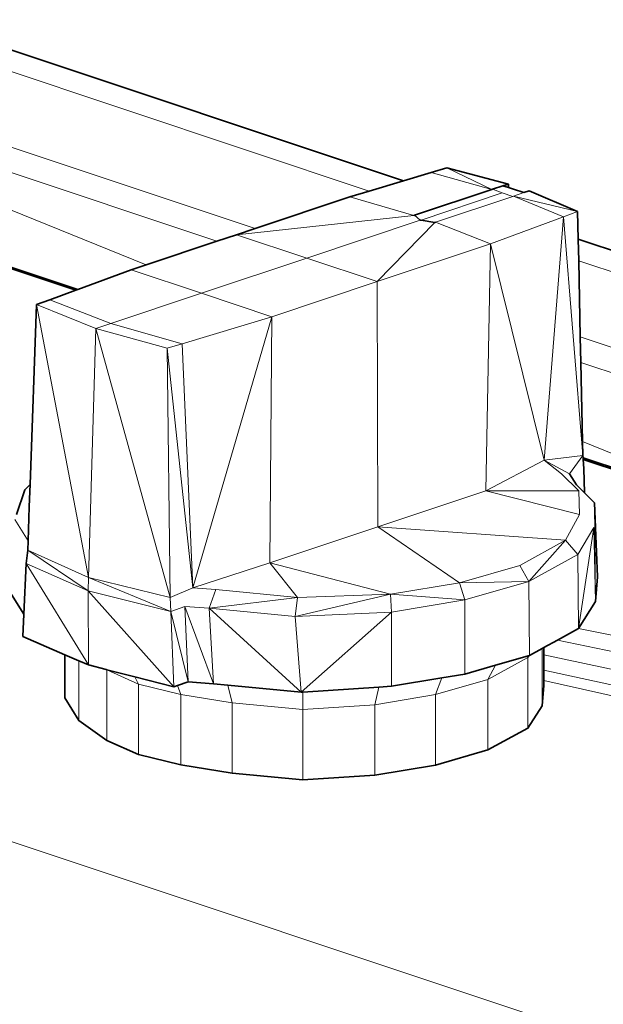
# Model space of a CAD drawing. Header units: inches. Extents: x 0 to 12.9, y 0 to 8.3.
# Tile 49 of 74: x 8.152 to 8.316, y 1.883 to 2.16. Entities that reach past the tile are written whole.
import ezdxf

# ---------------------------------------------------------------- set-up
doc = ezdxf.new("R2010")
doc.units = ezdxf.units.IN
doc.header["$MEASUREMENT"] = 0
doc.layers.add('Default', color=7, linetype='Continuous')

# ---------------------------------------------------------------- blocks, each defined once
blk = doc.blocks.new('MODEL_3')
at = {"lineweight": 0}
for p, q in [((8.43242, 1.83501), (7.45661, 2.15997)), ((7.45661, 2.15997), (8.43242, 1.83501)), ((8.26011, 2.11471), (8.14156, 2.15422)), ((8.14156, 2.15422), (8.26011, 2.11471)), ((8.25048, 2.11184), (8.1417, 2.14809)), ((8.1417, 2.14809), (8.25048, 2.11184)), ((8.21843, 2.10132), (8.14215, 2.12674)), ((8.14215, 2.12674), (8.21843, 2.10132)), ((8.20768, 2.09773), (8.1423, 2.11953)), ((8.1423, 2.11953), (8.20768, 2.09773)), ((8.26787, 2.11701), (8.26011, 2.11471)), ((8.26011, 2.11471), (8.26787, 2.11701)), ((8.27226, 2.11836), (8.26787, 2.11701)), ((8.26787, 2.11701), (8.27226, 2.11836)), ((8.28493, 2.1123), (8.26787, 2.11701)), ((8.26787, 2.11701), (8.28493, 2.1123)), ((8.28959, 2.11381), (8.27226, 2.11836)), ((8.28493, 2.1123), (8.27226, 2.11836)), ((8.27226, 2.11836), (8.28959, 2.11381)), ((8.27226, 2.11836), (8.28493, 2.1123)), ((8.26011, 2.11471), (8.25048, 2.11184)), ((8.25048, 2.11184), (8.26011, 2.11471)), ((8.28805, 2.11334), (8.28511, 2.11232)), ((8.28959, 2.11381), (8.28805, 2.11334)), ((8.28962, 2.11281), (8.28959, 2.11381)), ((8.25048, 2.11184), (8.24499, 2.1102)), ((8.24499, 2.1102), (8.25048, 2.11184)), ((8.2632, 2.10503), (8.28493, 2.1123)), ((8.28493, 2.1123), (8.2632, 2.10503)), ((8.26506, 2.10364), (8.28785, 2.11132)), ((8.28785, 2.11132), (8.26506, 2.10364)), ((8.29077, 2.11035), (8.26907, 2.10308)), ((8.26907, 2.10308), (8.29077, 2.11035)), ((8.28511, 2.11232), (8.28493, 2.1123)), ((8.28493, 2.1123), (8.28511, 2.11232)), ((8.28511, 2.11232), (8.28785, 2.11132)), ((8.28785, 2.11132), (8.29077, 2.11035)), ((8.29096, 2.11237), (8.28962, 2.11281)), ((8.29077, 2.11035), (8.29096, 2.11037)), ((8.29387, 2.1114), (8.29096, 2.11237)), ((8.29096, 2.11037), (8.29387, 2.1114)), ((8.30902, 2.1061), (8.29096, 2.11037)), ((8.29096, 2.11037), (8.30504, 2.10462)), ((8.29096, 2.11037), (8.30902, 2.1061)), ((8.30504, 2.10462), (8.29096, 2.11037)), ((8.2954, 2.11187), (8.29387, 2.1114)), ((8.29387, 2.1114), (8.2954, 2.11187)), ((8.30902, 2.1061), (8.2954, 2.11187)), ((8.2954, 2.11187), (8.30902, 2.1061)), ((8.1878, 2.09112), (8.14251, 2.10946)), ((8.14251, 2.10946), (8.1878, 2.09112)), ((8.24499, 2.1102), (8.21843, 2.10132)), ((8.21843, 2.10132), (8.24499, 2.1102)), ((8.26302, 2.10501), (8.24499, 2.1102)), ((8.24499, 2.1102), (8.26302, 2.10501)), ((8.2132, 2.09957), (8.26302, 2.10501)), ((8.26302, 2.10501), (8.2132, 2.09957)), ((8.26302, 2.10501), (8.2632, 2.10503)), ((8.2632, 2.10503), (8.26302, 2.10501)), ((8.2632, 2.10503), (8.26481, 2.10365)), ((8.26481, 2.10365), (8.2632, 2.10503)), ((8.30902, 2.1061), (8.30504, 2.10462)), ((8.30504, 2.10462), (8.30902, 2.1061)), ((8.30919, 2.09835), (8.30902, 2.1061)), ((8.30902, 2.1061), (8.30919, 2.09835)), ((8.26481, 2.10365), (8.23297, 2.09298)), ((8.23297, 2.09298), (8.26481, 2.10365)), ((8.26889, 2.10305), (8.25273, 2.08639)), ((8.25273, 2.08639), (8.26889, 2.10305)), ((8.26481, 2.10365), (8.26506, 2.10364)), ((8.26506, 2.10364), (8.26481, 2.10365)), ((8.26506, 2.10364), (8.26889, 2.10305)), ((8.26889, 2.10305), (8.26506, 2.10364)), ((8.26907, 2.10308), (8.26889, 2.10305)), ((8.26889, 2.10305), (8.26907, 2.10308)), ((8.28453, 2.09703), (8.26907, 2.10308)), ((8.26907, 2.10308), (8.28453, 2.09703)), ((8.30504, 2.10462), (8.28453, 2.09703)), ((8.28453, 2.09703), (8.30504, 2.10462)), ((8.30504, 2.10462), (8.29962, 2.03625)), ((8.29962, 2.03625), (8.30504, 2.10462)), ((8.31048, 2.03757), (8.30504, 2.10462)), ((8.30504, 2.10462), (8.31048, 2.03757)), ((8.20768, 2.09773), (8.2132, 2.09957)), ((8.2132, 2.09957), (8.20768, 2.09773)), ((8.21843, 2.10132), (8.2132, 2.09957)), ((8.2132, 2.09957), (8.21843, 2.10132)), ((8.2132, 2.09957), (8.23297, 2.09298)), ((8.23297, 2.09298), (8.2132, 2.09957)), ((8.1878, 2.09112), (8.20768, 2.09773)), ((8.20768, 2.09773), (8.1878, 2.09112)), ((8.25273, 2.08639), (8.28453, 2.09703)), ((8.28453, 2.09703), (8.25273, 2.08639)), ((8.28453, 2.09703), (8.2832, 2.02762)), ((8.2832, 2.02762), (8.28453, 2.09703)), ((8.28453, 2.09703), (8.29962, 2.03625)), ((8.29962, 2.03625), (8.28453, 2.09703)), ((8.4252, 2.05967), (8.30919, 2.09835)), ((8.30919, 2.09835), (8.30932, 2.09223)), ((8.30932, 2.09223), (8.30919, 2.09835)), ((8.30919, 2.09835), (8.4252, 2.05967)), ((8.16857, 2.0842), (8.14291, 2.09276)), ((8.14291, 2.09276), (8.16857, 2.0842)), ((8.14294, 2.09234), (8.168, 2.08399)), ((8.168, 2.08399), (8.14294, 2.09234)), ((8.18353, 2.0897), (8.1878, 2.09112)), ((8.1878, 2.09112), (8.18353, 2.0897)), ((8.2033, 2.08311), (8.23297, 2.09298)), ((8.23297, 2.09298), (8.2033, 2.08311)), ((8.23297, 2.09298), (8.25273, 2.08639)), ((8.25273, 2.08639), (8.23297, 2.09298)), ((8.30932, 2.09223), (8.30977, 2.07087)), ((8.30977, 2.07087), (8.30932, 2.09223)), ((8.30932, 2.09223), (8.41611, 2.05664)), ((8.41611, 2.05664), (8.30932, 2.09223)), ((8.16857, 2.0842), (8.18353, 2.0897)), ((8.18353, 2.0897), (8.16857, 2.0842)), ((8.18353, 2.0897), (8.2033, 2.08311)), ((8.2033, 2.08311), (8.18353, 2.0897)), ((8.25273, 2.08639), (8.22307, 2.07652)), ((8.22307, 2.07652), (8.25273, 2.08639)), ((8.25273, 2.08639), (8.25287, 2.01751)), ((8.25287, 2.01751), (8.25273, 2.08639)), ((8.168, 2.08399), (8.16073, 2.08132)), ((8.16073, 2.08132), (8.168, 2.08399)), ((8.168, 2.08399), (8.16857, 2.0842)), ((8.16857, 2.0842), (8.168, 2.08399)), ((8.2033, 2.08311), (8.17784, 2.07462)), ((8.17784, 2.07462), (8.2033, 2.08311)), ((8.2033, 2.08311), (8.22307, 2.07652)), ((8.22307, 2.07652), (8.2033, 2.08311)), ((8.15696, 2.07995), (8.15517, 2.02943)), ((8.15517, 2.02943), (8.15696, 2.07995)), ((8.16073, 2.08132), (8.15696, 2.07995)), ((8.15696, 2.07995), (8.16073, 2.08132)), ((8.17363, 2.07323), (8.15696, 2.07995)), ((8.15696, 2.07995), (8.17363, 2.07323)), ((8.17158, 2.00332), (8.15696, 2.07995)), ((8.15696, 2.07995), (8.17158, 2.00332)), ((8.16073, 2.08132), (8.17784, 2.07462)), ((8.17784, 2.07462), (8.16073, 2.08132)), ((8.17784, 2.07462), (8.17363, 2.07323)), ((8.17363, 2.07323), (8.17784, 2.07462)), ((8.19788, 2.06893), (8.17784, 2.07462)), ((8.17784, 2.07462), (8.19788, 2.06893)), ((8.22307, 2.07652), (8.19788, 2.06893)), ((8.19788, 2.06893), (8.22307, 2.07652)), ((8.22307, 2.07652), (8.20092, 2.00038)), ((8.20092, 2.00038), (8.22307, 2.07652)), ((8.22254, 2.0074), (8.22307, 2.07652)), ((8.22307, 2.07652), (8.22254, 2.0074)), ((8.17363, 2.07323), (8.17158, 2.00332)), ((8.17158, 2.00332), (8.17363, 2.07323)), ((8.19373, 2.06768), (8.17363, 2.07323)), ((8.17363, 2.07323), (8.19451, 1.99763)), ((8.17363, 2.07323), (8.19373, 2.06768)), ((8.19451, 1.99763), (8.17363, 2.07323)), ((8.19788, 2.06893), (8.19373, 2.06768)), ((8.19373, 2.06768), (8.19788, 2.06893)), ((8.20092, 2.00038), (8.19788, 2.06893)), ((8.19788, 2.06893), (8.20092, 2.00038)), ((8.30977, 2.07087), (8.30992, 2.06365)), ((8.38428, 2.04603), (8.30977, 2.07087)), ((8.30977, 2.07087), (8.38428, 2.04603)), ((8.30992, 2.06365), (8.30977, 2.07087)), ((8.20092, 2.00038), (8.19373, 2.06768)), ((8.19373, 2.06768), (8.19451, 1.99763)), ((8.19451, 1.99763), (8.19373, 2.06768)), ((8.19373, 2.06768), (8.20092, 2.00038)), ((8.30992, 2.06365), (8.31039, 2.04146)), ((8.31039, 2.04146), (8.30992, 2.06365)), ((8.30992, 2.06365), (8.37352, 2.04245)), ((8.37352, 2.04245), (8.30992, 2.06365)), ((8.31039, 2.04146), (8.31048, 2.03757)), ((8.34034, 2.02933), (8.31039, 2.04146)), ((8.31039, 2.04146), (8.34034, 2.02933)), ((8.31048, 2.03757), (8.31039, 2.04146)), ((8.2832, 2.02762), (8.29962, 2.03625)), ((8.29962, 2.03625), (8.2832, 2.02762)), ((8.29962, 2.03625), (8.31048, 2.03757)), ((8.31048, 2.03757), (8.29962, 2.03625)), ((8.29962, 2.03625), (8.30445, 2.03237)), ((8.30674, 2.03239), (8.29962, 2.03625)), ((8.31048, 2.03757), (8.30674, 2.03239)), ((8.31053, 2.03689), (8.31048, 2.03757)), ((8.33694, 2.02808), (8.31053, 2.03689)), ((8.31053, 2.03689), (8.33694, 2.02808)), ((8.31056, 2.03647), (8.31053, 2.03689)), ((8.31077, 2.0339), (8.31056, 2.03647)), ((8.31056, 2.03647), (8.33636, 2.02787)), ((8.33636, 2.02787), (8.31056, 2.03647)), ((8.31098, 2.02707), (8.31077, 2.0339)), ((8.30445, 2.03237), (8.30939, 2.02761)), ((8.15368, 2.02793), (8.15137, 2.02099)), ((8.15517, 2.02943), (8.15368, 2.02793)), ((8.15494, 2.02313), (8.1551, 2.0274)), ((8.1551, 2.0274), (8.15517, 2.02943)), ((8.25287, 2.01751), (8.2832, 2.02762)), ((8.2832, 2.02762), (8.25287, 2.01751)), ((8.2832, 2.02762), (8.30951, 2.02095)), ((8.30951, 2.02095), (8.2832, 2.02762)), ((8.2832, 2.02762), (8.30939, 2.02761)), ((8.30939, 2.02761), (8.2832, 2.02762)), ((8.30939, 2.02761), (8.30951, 2.02095)), ((8.31376, 2.0243), (8.31098, 2.02707)), ((8.15461, 2.01356), (8.15494, 2.02313)), ((8.31462, 2.00352), (8.31376, 2.0243)), ((8.31376, 2.0243), (8.31462, 2.00352)), ((8.31406, 1.99654), (8.31376, 2.0243)), ((8.1509, 2.01957), (8.15461, 2.01356)), ((8.30951, 2.02095), (8.3056, 2.01378)), ((8.25287, 2.01751), (8.22254, 2.0074)), ((8.22254, 2.0074), (8.25287, 2.01751)), ((8.25287, 2.01751), (8.27585, 2.00181)), ((8.27585, 2.00181), (8.25287, 2.01751)), ((8.25287, 2.01751), (8.3056, 2.01378)), ((8.3056, 2.01378), (8.25287, 2.01751)), ((8.30905, 2.00973), (8.31354, 2.0173)), ((8.30923, 1.98894), (8.31354, 2.0173)), ((8.31354, 2.0173), (8.30923, 1.98894)), ((8.31354, 2.0173), (8.31406, 1.99654)), ((8.15461, 2.01356), (8.15451, 2.01096)), ((8.15451, 2.01096), (8.15461, 2.01356)), ((8.3056, 2.01378), (8.2928, 2.00666)), ((8.2928, 2.00666), (8.3056, 2.01378)), ((8.3056, 2.01378), (8.29532, 2.00219)), ((8.29532, 2.00219), (8.3056, 2.01378)), ((8.3056, 2.01378), (8.30905, 2.00973)), ((8.15451, 2.01096), (8.15409, 2.00724)), ((8.15409, 2.00724), (8.15451, 2.01096)), ((8.15451, 2.01096), (8.1715, 1.99952)), ((8.1715, 1.99952), (8.15451, 2.01096)), ((8.15451, 2.01096), (8.17158, 2.00332)), ((8.17158, 2.00332), (8.15451, 2.01096)), ((8.29532, 2.00219), (8.30905, 2.00973)), ((8.30905, 2.00973), (8.29532, 2.00219)), ((8.30923, 1.98894), (8.30905, 2.00973)), ((8.30905, 2.00973), (8.30923, 1.98894)), ((8.15409, 2.00724), (8.15341, 1.99295)), ((8.15341, 1.99295), (8.15409, 2.00724)), ((8.17157, 1.97873), (8.15409, 2.00724)), ((8.15409, 2.00724), (8.1715, 1.99952)), ((8.1715, 1.99952), (8.15409, 2.00724)), ((8.15409, 2.00724), (8.17157, 1.97873)), ((8.20092, 2.00038), (8.22254, 2.0074)), ((8.22254, 2.0074), (8.20092, 2.00038)), ((8.25645, 1.99863), (8.22254, 2.0074)), ((8.22254, 2.0074), (8.25645, 1.99863)), ((8.23027, 1.99767), (8.22254, 2.0074)), ((8.22254, 2.0074), (8.23027, 1.99767)), ((8.2928, 2.00666), (8.27585, 2.00181)), ((8.27585, 2.00181), (8.2928, 2.00666)), ((8.29532, 2.00219), (8.2928, 2.00666)), ((8.2928, 2.00666), (8.29532, 2.00219)), ((8.1715, 1.99952), (8.17158, 2.00332)), ((8.17158, 2.00332), (8.1715, 1.99952)), ((8.17158, 2.00332), (8.19468, 1.99372)), ((8.19468, 1.99372), (8.17158, 2.00332)), ((8.17158, 2.00332), (8.19451, 1.99763)), ((8.19451, 1.99763), (8.17158, 2.00332)), ((8.31406, 1.99654), (8.31462, 2.00352)), ((8.31462, 2.00352), (8.31406, 1.99654)), ((8.20092, 2.00038), (8.19451, 1.99763)), ((8.20732, 1.99993), (8.20092, 2.00038)), ((8.20549, 1.99463), (8.20732, 1.99993)), ((8.23027, 1.99767), (8.20732, 1.99993)), ((8.20732, 1.99993), (8.23027, 1.99767)), ((8.27585, 2.00181), (8.25645, 1.99863)), ((8.25645, 1.99863), (8.27585, 2.00181)), ((8.29532, 2.00219), (8.27585, 2.00181)), ((8.27585, 2.00181), (8.29532, 2.00219)), ((8.27585, 2.00181), (8.27729, 1.99701)), ((8.27729, 1.99701), (8.27585, 2.00181)), ((8.27729, 1.99701), (8.29532, 2.00219)), ((8.29532, 2.00219), (8.27729, 1.99701)), ((8.29545, 1.98138), (8.29532, 2.00219)), ((8.29532, 2.00219), (8.29545, 1.98138)), ((8.14949, 1.99929), (8.15341, 1.99295)), ((8.15341, 1.99295), (8.14949, 1.99929)), ((8.19553, 1.97258), (8.1715, 1.99952)), ((8.1715, 1.99952), (8.19468, 1.99372)), ((8.1715, 1.99952), (8.19553, 1.97258)), ((8.17157, 1.97873), (8.1715, 1.99952)), ((8.1715, 1.99952), (8.17157, 1.97873)), ((8.19468, 1.99372), (8.1715, 1.99952)), ((8.19451, 1.99763), (8.19468, 1.99372)), ((8.23027, 1.99767), (8.20549, 1.99463)), ((8.20549, 1.99463), (8.23027, 1.99767)), ((8.25645, 1.99863), (8.22968, 1.99233)), ((8.22968, 1.99233), (8.25645, 1.99863)), ((8.22968, 1.99233), (8.23027, 1.99767)), ((8.23027, 1.99767), (8.22968, 1.99233)), ((8.25645, 1.99863), (8.23027, 1.99767)), ((8.23027, 1.99767), (8.25645, 1.99863)), ((8.27729, 1.99701), (8.25645, 1.99863)), ((8.25674, 1.99358), (8.25645, 1.99863)), ((8.25645, 1.99863), (8.27729, 1.99701)), ((8.25645, 1.99863), (8.25674, 1.99358)), ((8.25674, 1.99358), (8.27729, 1.99701)), ((8.27729, 1.99701), (8.25674, 1.99358)), ((8.27737, 1.97617), (8.27729, 1.99701)), ((8.27729, 1.99701), (8.27737, 1.97617)), ((8.19468, 1.99372), (8.19868, 1.9951)), ((8.20675, 1.97339), (8.19868, 1.9951)), ((8.19868, 1.9951), (8.20549, 1.99463)), ((8.19868, 1.9951), (8.20675, 1.97339)), ((8.19962, 1.97394), (8.19868, 1.9951)), ((8.19868, 1.9951), (8.19962, 1.97394)), ((8.22968, 1.99233), (8.20549, 1.99463)), ((8.20549, 1.99463), (8.22968, 1.99233)), ((8.23133, 1.97104), (8.20549, 1.99463)), ((8.20549, 1.99463), (8.23133, 1.97104)), ((8.20675, 1.97339), (8.20549, 1.99463)), ((8.20549, 1.99463), (8.20675, 1.97339)), ((8.31406, 1.99654), (8.30923, 1.98894)), ((8.30923, 1.98894), (8.31406, 1.99654)), ((8.15341, 1.99295), (8.15312, 1.98671)), ((8.15312, 1.98671), (8.15341, 1.99295)), ((8.19962, 1.97394), (8.19468, 1.99372)), ((8.19468, 1.99372), (8.19962, 1.97394)), ((8.19553, 1.97258), (8.19468, 1.99372)), ((8.19468, 1.99372), (8.19553, 1.97258)), ((8.22968, 1.99233), (8.25674, 1.99358)), ((8.25674, 1.99358), (8.22968, 1.99233)), ((8.22968, 1.99233), (8.23133, 1.97104)), ((8.23133, 1.97104), (8.22968, 1.99233)), ((8.23133, 1.97104), (8.25674, 1.99358)), ((8.25674, 1.99358), (8.23133, 1.97104)), ((8.25675, 1.97273), (8.25674, 1.99358)), ((8.25674, 1.99358), (8.25675, 1.97273)), ((8.30923, 1.98894), (8.30338, 1.98572)), ((8.30338, 1.98572), (8.30923, 1.98894)), ((8.32397, 1.98605), (8.30923, 1.98894)), ((8.30923, 1.98894), (8.32397, 1.98605)), ((8.15312, 1.98671), (8.16494, 1.9816)), ((8.16494, 1.9816), (8.15312, 1.98671)), ((8.29902, 1.98333), (8.29545, 1.98138)), ((8.29545, 1.98138), (8.29902, 1.98333)), ((8.29948, 1.98358), (8.29902, 1.98333)), ((8.29902, 1.98333), (8.29948, 1.98358)), ((8.29902, 1.96726), (8.29902, 1.98333)), ((8.29902, 1.98333), (8.29902, 1.96726)), ((8.30338, 1.98572), (8.29948, 1.98358)), ((8.29948, 1.98358), (8.30338, 1.98572)), ((8.29948, 1.98358), (8.29948, 1.9816)), ((8.29948, 1.9816), (8.29948, 1.98358)), ((8.30338, 1.98572), (8.32382, 1.98148)), ((8.32382, 1.98148), (8.30338, 1.98572)), ((8.16494, 1.9816), (8.16494, 1.96949)), ((8.16494, 1.96949), (8.16494, 1.9816)), ((8.16494, 1.9816), (8.16887, 1.9799)), ((8.16887, 1.9799), (8.16494, 1.9816)), ((8.28383, 1.97464), (8.29504, 1.98079)), ((8.29504, 1.98079), (8.28383, 1.97464)), ((8.29545, 1.98138), (8.28597, 1.97865)), ((8.28597, 1.97865), (8.29545, 1.98138)), ((8.29504, 1.98079), (8.29545, 1.98138)), ((8.29545, 1.98138), (8.29504, 1.98079)), ((8.29504, 1.98079), (8.29504, 1.961)), ((8.29504, 1.961), (8.29504, 1.98079)), ((8.29948, 1.9816), (8.29948, 1.97726)), ((8.29948, 1.97726), (8.29948, 1.9816)), ((8.29948, 1.9816), (8.32365, 1.97644)), ((8.32365, 1.97644), (8.29948, 1.9816)), ((8.16887, 1.96314), (8.16887, 1.9799)), ((8.16887, 1.9799), (8.17157, 1.97873)), ((8.16887, 1.9799), (8.16887, 1.96314)), ((8.17157, 1.97873), (8.16887, 1.9799)), ((8.17157, 1.97873), (8.17653, 1.97746)), ((8.17653, 1.97746), (8.17157, 1.97873)), ((8.28597, 1.97865), (8.27737, 1.97617)), ((8.27737, 1.97617), (8.28597, 1.97865)), ((8.28597, 1.97865), (8.28383, 1.97464)), ((8.28383, 1.97464), (8.28597, 1.97865)), ((8.17653, 1.97746), (8.1767, 1.97733)), ((8.1767, 1.97733), (8.17653, 1.97746)), ((8.1767, 1.95754), (8.1767, 1.97733)), ((8.1767, 1.97733), (8.18561, 1.97337)), ((8.1767, 1.97733), (8.1767, 1.95754)), ((8.18459, 1.97539), (8.1767, 1.97733)), ((8.19553, 1.97258), (8.18459, 1.97539)), ((8.18561, 1.97337), (8.18459, 1.97539)), ((8.18459, 1.97539), (8.19553, 1.97258)), ((8.2709, 1.97509), (8.25675, 1.97273)), ((8.25675, 1.97273), (8.2709, 1.97509)), ((8.2709, 1.97509), (8.26904, 1.97038)), ((8.26904, 1.97038), (8.2709, 1.97509)), ((8.27737, 1.97617), (8.2709, 1.97509)), ((8.2709, 1.97509), (8.27737, 1.97617)), ((8.29948, 1.97726), (8.29948, 1.97433)), ((8.29948, 1.97433), (8.29948, 1.97726)), ((8.29948, 1.97726), (8.32247, 1.97223)), ((8.32247, 1.97223), (8.29948, 1.97726)), ((8.18561, 1.95357), (8.18561, 1.97337)), ((8.18561, 1.97337), (8.19756, 1.97042)), ((8.18561, 1.97337), (8.18561, 1.95357)), ((8.19756, 1.97042), (8.18561, 1.97337)), ((8.19658, 1.97293), (8.19553, 1.97258)), ((8.19553, 1.97258), (8.19658, 1.97293)), ((8.19658, 1.97293), (8.19962, 1.97394)), ((8.19962, 1.97394), (8.19658, 1.97293)), ((8.19756, 1.97042), (8.19658, 1.97293)), ((8.19658, 1.97293), (8.19756, 1.97042)), ((8.20675, 1.97339), (8.19962, 1.97394)), ((8.19962, 1.97394), (8.20675, 1.97339)), ((8.21076, 1.973), (8.20675, 1.97339)), ((8.20675, 1.97339), (8.21076, 1.973)), ((8.23133, 1.97104), (8.21076, 1.973)), ((8.21076, 1.973), (8.21193, 1.9681)), ((8.21193, 1.9681), (8.21076, 1.973)), ((8.21076, 1.973), (8.23133, 1.97104)), ((8.25312, 1.97249), (8.23176, 1.97107)), ((8.23176, 1.97107), (8.25312, 1.97249)), ((8.25312, 1.97249), (8.25206, 1.96755)), ((8.25206, 1.96755), (8.25312, 1.97249)), ((8.25675, 1.97273), (8.25312, 1.97249)), ((8.25312, 1.97249), (8.25675, 1.97273)), ((8.26904, 1.97038), (8.28383, 1.97464)), ((8.28383, 1.97464), (8.26904, 1.97038)), ((8.28383, 1.97464), (8.28383, 1.95484)), ((8.28383, 1.95484), (8.28383, 1.97464)), ((8.29902, 1.96726), (8.29948, 1.97291)), ((8.29948, 1.97291), (8.29902, 1.96726)), ((8.29948, 1.97291), (8.29948, 1.97433)), ((8.29948, 1.97433), (8.32128, 1.96949)), ((8.29948, 1.97433), (8.29948, 1.97291)), ((8.32128, 1.96949), (8.29948, 1.97433)), ((8.16494, 1.96949), (8.16887, 1.96314)), ((8.16887, 1.96314), (8.16494, 1.96949)), ((8.19756, 1.97042), (8.19756, 1.95063)), ((8.21193, 1.9681), (8.19756, 1.97042)), ((8.19756, 1.95063), (8.19756, 1.97042)), ((8.19756, 1.97042), (8.21193, 1.9681)), ((8.23176, 1.97107), (8.23133, 1.97104)), ((8.23133, 1.97104), (8.23176, 1.97107)), ((8.23176, 1.97107), (8.23184, 1.9662)), ((8.23184, 1.9662), (8.23176, 1.97107)), ((8.25206, 1.96755), (8.26904, 1.97038)), ((8.26904, 1.97038), (8.25206, 1.96755)), ((8.26904, 1.95059), (8.26904, 1.97038)), ((8.26904, 1.97038), (8.26904, 1.95059)), ((8.21193, 1.94831), (8.21193, 1.9681)), ((8.21193, 1.9681), (8.23184, 1.9662)), ((8.21193, 1.9681), (8.21193, 1.94831)), ((8.23184, 1.9662), (8.21193, 1.9681)), ((8.23184, 1.9662), (8.25206, 1.96755)), ((8.25206, 1.96755), (8.23184, 1.9662)), ((8.25206, 1.94775), (8.25206, 1.96755)), ((8.25206, 1.96755), (8.25206, 1.94775)), ((8.29504, 1.961), (8.29902, 1.96726)), ((8.29902, 1.96726), (8.29504, 1.961)), ((8.23184, 1.9662), (8.23184, 1.94641)), ((8.23184, 1.94641), (8.23184, 1.9662)), ((8.16887, 1.96314), (8.1767, 1.95754)), ((8.1767, 1.95754), (8.16887, 1.96314)), ((8.28383, 1.95484), (8.29504, 1.961)), ((8.29504, 1.961), (8.28383, 1.95484)), ((8.1767, 1.95754), (8.18561, 1.95357)), ((8.18561, 1.95357), (8.1767, 1.95754)), ((8.18561, 1.95357), (8.19756, 1.95063)), ((8.19756, 1.95063), (8.18561, 1.95357)), ((8.26904, 1.95059), (8.28383, 1.95484)), ((8.28383, 1.95484), (8.26904, 1.95059)), ((8.19756, 1.95063), (8.21193, 1.94831)), ((8.21193, 1.94831), (8.19756, 1.95063)), ((8.25206, 1.94775), (8.26904, 1.95059)), ((8.26904, 1.95059), (8.25206, 1.94775)), ((8.21193, 1.94831), (8.23184, 1.94641)), ((8.23184, 1.94641), (8.21193, 1.94831)), ((8.23184, 1.94641), (8.25206, 1.94775)), ((8.25206, 1.94775), (8.23184, 1.94641))]:
    blk.add_line(p, q, dxfattribs=at).dxf.unprotected_set("ltscale", 0)
at = {"lineweight": 35}
for p, q in [((8.14156, 2.15422), (8.26011, 2.11471)), ((8.26011, 2.11471), (8.26787, 2.11701)), ((8.26787, 2.11701), (8.27226, 2.11836)), ((8.27226, 2.11836), (8.28959, 2.11381)), ((8.25048, 2.11184), (8.26011, 2.11471)), ((8.28805, 2.11334), (8.28511, 2.11232)), ((8.28959, 2.11381), (8.28805, 2.11334)), ((8.28805, 2.11334), (8.28962, 2.11281)), ((8.28962, 2.11281), (8.28959, 2.11381)), ((8.24499, 2.1102), (8.25048, 2.11184)), ((8.2632, 2.10503), (8.28493, 2.1123)), ((8.28511, 2.11232), (8.28493, 2.1123)), ((8.28962, 2.11281), (8.29096, 2.11237)), ((8.29096, 2.11237), (8.29387, 2.1114)), ((8.29387, 2.1114), (8.2954, 2.11187)), ((8.2954, 2.11187), (8.30902, 2.1061)), ((8.21843, 2.10132), (8.24499, 2.1102)), ((8.26302, 2.10501), (8.2632, 2.10503)), ((8.2632, 2.10503), (8.26481, 2.10365)), ((8.30919, 2.09835), (8.30902, 2.1061)), ((8.26506, 2.10364), (8.26481, 2.10365)), ((8.26889, 2.10305), (8.26506, 2.10364)), ((8.26907, 2.10308), (8.26889, 2.10305)), ((8.20768, 2.09773), (8.2132, 2.09957)), ((8.2132, 2.09957), (8.21843, 2.10132)), ((8.1878, 2.09112), (8.20768, 2.09773)), ((8.30919, 2.09835), (8.4252, 2.05967)), ((8.30932, 2.09223), (8.30919, 2.09835)), ((8.14291, 2.09276), (8.16857, 2.0842)), ((8.14294, 2.09234), (8.168, 2.08399)), ((8.18353, 2.0897), (8.1878, 2.09112)), ((8.30977, 2.07087), (8.30932, 2.09223)), ((8.16857, 2.0842), (8.18353, 2.0897)), ((8.16073, 2.08132), (8.168, 2.08399)), ((8.168, 2.08399), (8.16857, 2.0842)), ((8.15517, 2.02943), (8.15696, 2.07995)), ((8.15696, 2.07995), (8.16073, 2.08132)), ((8.30992, 2.06365), (8.30977, 2.07087)), ((8.31039, 2.04146), (8.30992, 2.06365)), ((8.31048, 2.03757), (8.31039, 2.04146)), ((8.31053, 2.03689), (8.31048, 2.03757)), ((8.31053, 2.03689), (8.33694, 2.02808)), ((8.31056, 2.03647), (8.31053, 2.03689)), ((8.31056, 2.03647), (8.33636, 2.02787)), ((8.31077, 2.0339), (8.31056, 2.03647)), ((8.31077, 2.0339), (8.31098, 2.02707)), ((8.30872, 2.02931), (8.30674, 2.03239)), ((8.15368, 2.02793), (8.15137, 2.02099)), ((8.15517, 2.02943), (8.15368, 2.02793)), ((8.15494, 2.02313), (8.1551, 2.0274)), ((8.1551, 2.0274), (8.15517, 2.02943)), ((8.30993, 2.02811), (8.30872, 2.02931)), ((8.31098, 2.02707), (8.30993, 2.02811)), ((8.31376, 2.0243), (8.31098, 2.02707)), ((8.15461, 2.01356), (8.15494, 2.02313)), ((8.31462, 2.00352), (8.31376, 2.0243)), ((8.15451, 2.01096), (8.15461, 2.01356)), ((8.15409, 2.00724), (8.15451, 2.01096)), ((8.15409, 2.00724), (8.15341, 1.99295)), ((8.31462, 2.00352), (8.31406, 1.99654)), ((8.15341, 1.99295), (8.14949, 1.99929)), ((8.31406, 1.99654), (8.30923, 1.98894)), ((8.15341, 1.99295), (8.15312, 1.98671)), ((8.30923, 1.98894), (8.30338, 1.98572)), ((8.15312, 1.98671), (8.16494, 1.9816)), ((8.29902, 1.98333), (8.29545, 1.98138)), ((8.29948, 1.98358), (8.29902, 1.98333)), ((8.30338, 1.98572), (8.29948, 1.98358)), ((8.29948, 1.9816), (8.29948, 1.98358)), ((8.16494, 1.96949), (8.16494, 1.9816)), ((8.16494, 1.9816), (8.16887, 1.9799)), ((8.29545, 1.98138), (8.28597, 1.97865)), ((8.29948, 1.97726), (8.29948, 1.9816)), ((8.16887, 1.9799), (8.17157, 1.97873)), ((8.17653, 1.97746), (8.17157, 1.97873)), ((8.28597, 1.97865), (8.27737, 1.97617)), ((8.1767, 1.97733), (8.17653, 1.97746)), ((8.18459, 1.97539), (8.1767, 1.97733)), ((8.19553, 1.97258), (8.18459, 1.97539)), ((8.2709, 1.97509), (8.25675, 1.97273)), ((8.27737, 1.97617), (8.2709, 1.97509)), ((8.29948, 1.97433), (8.29948, 1.97726)), ((8.19658, 1.97293), (8.19553, 1.97258)), ((8.19962, 1.97394), (8.19658, 1.97293)), ((8.20675, 1.97339), (8.19962, 1.97394)), ((8.21076, 1.973), (8.20675, 1.97339)), ((8.23133, 1.97104), (8.21076, 1.973)), ((8.23176, 1.97107), (8.25312, 1.97249)), ((8.25312, 1.97249), (8.25675, 1.97273)), ((8.29902, 1.96726), (8.29948, 1.97291)), ((8.29948, 1.97291), (8.29948, 1.97433)), ((8.16494, 1.96949), (8.16887, 1.96314)), ((8.23133, 1.97104), (8.23176, 1.97107)), ((8.29504, 1.961), (8.29902, 1.96726)), ((8.16887, 1.96314), (8.1767, 1.95754)), ((8.28383, 1.95484), (8.29504, 1.961)), ((8.1767, 1.95754), (8.18561, 1.95357)), ((8.18561, 1.95357), (8.19756, 1.95063)), ((8.26904, 1.95059), (8.28383, 1.95484)), ((8.19756, 1.95063), (8.21193, 1.94831)), ((8.25206, 1.94775), (8.26904, 1.95059)), ((8.21193, 1.94831), (8.23184, 1.94641)), ((8.23184, 1.94641), (8.25206, 1.94775))]:
    blk.add_line(p, q, dxfattribs=at)
at = {"lineweight": 15}
blk.add_line((8.17665, 1.97742), (8.1767, 1.97733), dxfattribs=at)
blk = doc.blocks.new('Page 1')
at = {"layer": 'Default'}
blk.add_blockref('MODEL_3', (0, 0), dxfattribs=at)

msp = doc.modelspace()

# ---------------------------------------------------------------- block references
msp.add_blockref('Page 1', (0, 0))

doc.saveas('drawing.dxf')
